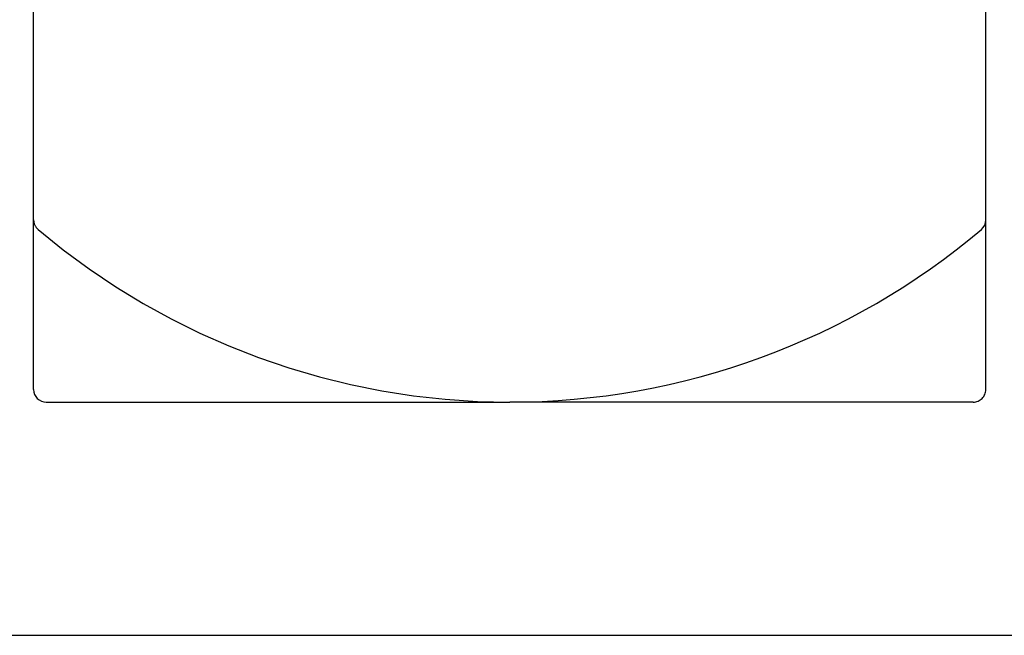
# Model space of a CAD drawing. Header units: inches. Extents: x 0 to 100, y 0 to 65.
# Tile 116 of 121: x 81.235 to 82.016, y 45.673 to 46.161. Entities that reach past the tile are written whole.
import ezdxf

# ---------------------------------------------------------------- set-up
doc = ezdxf.new("R2010")
doc.units = ezdxf.units.IN
doc.header["$LTSCALE"] = 5.5
doc.header["$MEASUREMENT"] = 0
doc.linetypes.add('HIDDEN', pattern=[0.2, 0.1, -0.1])
doc.layers.get('0').update_dxf_attribs({"linetype": 'CONTINUOUS'})
doc.layers.add('DEFAULT_2', color=8, linetype='HIDDEN')

msp = doc.modelspace()

# ---------------------------------------------------------------- linework, layer by layer
at = {"color": 7, "linetype": 'Continuous'}
for p, q in [((82.00104, 46.00242), (82.00104, 47.2278)), ((81.24604, 45.8678), (81.24604, 46.86659)), ((81.25604, 45.8578), (81.62354, 45.8578)), ((80.89854, 45.6728), (82.49854, 45.6728))]:
    msp.add_line(p, q, dxfattribs=at)
for centre, radius, start, end in [((81.99104, 46.00242), 0.01, 310.23512, 360), ((81.62354, 46.43675), 0.57895, 270, 310.23512), ((81.25604, 45.8678), 0.01, 180, 270)]:
    msp.add_arc(centre, radius, start, end, dxfattribs=at)
at = {"layer": 'DEFAULT_2', "color": 8, "linetype": 'HIDDEN'}
for p, q in [((82.00104, 45.8678), (82.00104, 46.00242)), ((81.99104, 45.8578), (81.62354, 45.8578))]:
    msp.add_line(p, q, dxfattribs=at)
for centre, radius, start, end in [((81.25604, 46.00242), 0.01, 180, 229.76488), ((81.62354, 46.43675), 0.57895, 229.76488, 270), ((81.99104, 45.8678), 0.01, 270, 360)]:
    msp.add_arc(centre, radius, start, end, dxfattribs=at)

doc.saveas('drawing.dxf')
